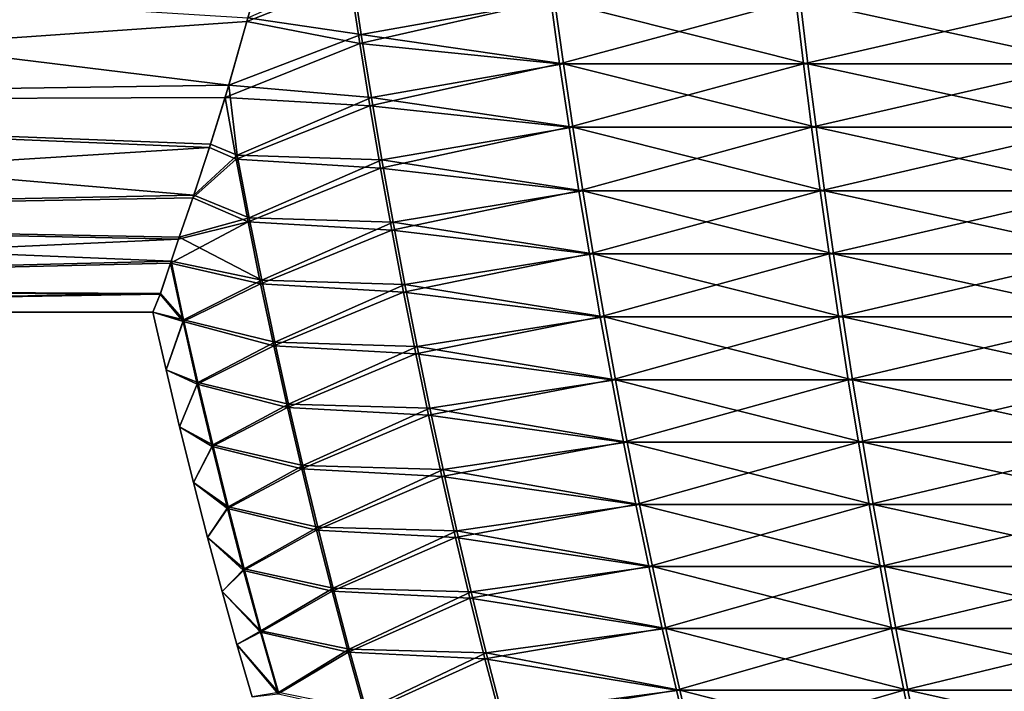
# Model space of a CAD drawing. Header units: millimetres. Extents: x -139 to 139, y -32 to 1264.
# Tile 161 of 256: x -19.9 to -11.25, y 640.67 to 646.57. Entities that reach past the tile are written whole.
import ezdxf

# ---------------------------------------------------------------- set-up
doc = ezdxf.new("R2010")
doc.units = ezdxf.units.MM
doc.header["$LTSCALE"] = 26.699852
for name, color, linetype in [('276', 7, 'CONTINUOUS'), ('277', 7, 'CONTINUOUS'), ('284', 7, 'CONTINUOUS')]:
    doc.layers.add(name, color=color, linetype=linetype)

msp = doc.modelspace()

# ---------------------------------------------------------------- linework, layer by layer
at = {"layer": '276', "color": 7, "linetype": 'CONTINUOUS'}
for points in [[(-16.986, 646.9928, -13.6996), (-16.9024, 646.4396, -13.6544), (-17.8999, 646.5866, -11.5863), (-16.986, 646.9928, -13.6996)], [(-16.9024, 646.4396, -13.6544), (-16.986, 646.9928, -13.6996), (-15.2052, 646.7453, -16.3468), (-16.9024, 646.4396, -13.6544)], [(-15.127, 646.1842, -16.2859), (-16.9024, 646.4396, -13.6544), (-15.2052, 646.7453, -16.3468), (-15.127, 646.1842, -16.2859)], [(-15.127, 646.1842, -16.2859), (-15.2052, 646.7453, -16.3468), (-12.9785, 646.1842, -18.6171), (-15.127, 646.1842, -16.2859)], [(-12.9785, 646.1842, -18.6171), (-15.2052, 646.7453, -16.3468), (-13.0455, 646.7453, -18.6901), (-12.9785, 646.1842, -18.6171)], [(-12.9785, 646.1842, -18.6171), (-13.0455, 646.7453, -18.6901), (-10.4752, 646.1842, -20.5625), (-12.9785, 646.1842, -18.6171)], [(-10.4752, 646.1842, -20.5625), (-13.0455, 646.7453, -18.6901), (-10.5293, 646.7453, -20.6455), (-10.4752, 646.1842, -20.5625)], [(-16.9024, 646.4396, -13.6544), (-18.0667, 645.9965, -10.8195), (-17.8999, 646.5866, -11.5863), (-16.9024, 646.4396, -13.6544)], [(-16.9024, 646.4396, -13.6544), (-16.8139, 645.8879, -13.6064), (-18.0667, 645.9965, -10.8195), (-16.9024, 646.4396, -13.6544)], [(-16.8139, 645.8879, -13.6064), (-16.9024, 646.4396, -13.6544), (-15.127, 646.1842, -16.2859), (-16.8139, 645.8879, -13.6064)], [(-15.0443, 645.6248, -16.2215), (-16.8139, 645.8879, -13.6064), (-15.127, 646.1842, -16.2859), (-15.0443, 645.6248, -16.2215)], [(-15.0443, 645.6248, -16.2215), (-15.127, 646.1842, -16.2859), (-12.9075, 645.6248, -18.5399), (-15.0443, 645.6248, -16.2215)], [(-12.9075, 645.6248, -18.5399), (-15.127, 646.1842, -16.2859), (-12.9785, 646.1842, -18.6171), (-12.9075, 645.6248, -18.5399)], [(-12.9075, 645.6248, -18.5399), (-12.9785, 646.1842, -18.6171), (-10.4179, 645.6248, -20.4747), (-12.9075, 645.6248, -18.5399)], [(-10.4179, 645.6248, -20.4747), (-12.9785, 646.1842, -18.6171), (-10.4752, 646.1842, -20.5625), (-10.4179, 645.6248, -20.4747)], [(-18.0667, 645.9965, -10.8195), (-17.9917, 645.3786, -10.6799), (-18.2255, 645.4753, -10.0027), (-18.0667, 645.9965, -10.8195)], [(-16.8139, 645.8879, -13.6064), (-17.9917, 645.3786, -10.6799), (-18.0667, 645.9965, -10.8195), (-16.8139, 645.8879, -13.6064)], [(-16.8139, 645.8879, -13.6064), (-16.7206, 645.3378, -13.5559), (-17.9917, 645.3786, -10.6799), (-16.8139, 645.8879, -13.6064)], [(-16.7206, 645.3378, -13.5559), (-16.8139, 645.8879, -13.6064), (-15.0443, 645.6248, -16.2215), (-16.7206, 645.3378, -13.5559)], [(-14.9572, 645.0671, -16.1536), (-16.7206, 645.3378, -13.5559), (-15.0443, 645.6248, -16.2215), (-14.9572, 645.0671, -16.1536)], [(-14.9572, 645.0671, -16.1536), (-15.0443, 645.6248, -16.2215), (-12.8328, 645.0671, -18.4586), (-14.9572, 645.0671, -16.1536)], [(-12.8328, 645.0671, -18.4586), (-15.0443, 645.6248, -16.2215), (-12.9075, 645.6248, -18.5399), (-12.8328, 645.0671, -18.4586)], [(-12.8328, 645.0671, -18.4586), (-12.9075, 645.6248, -18.5399), (-10.3576, 645.0671, -20.3821), (-12.8328, 645.0671, -18.4586)], [(-10.3576, 645.0671, -20.3821), (-12.9075, 645.6248, -18.5399), (-10.4179, 645.6248, -20.4747), (-10.3576, 645.0671, -20.3821)], [(-18.2255, 645.4753, -10.0027), (-17.9917, 645.3786, -10.6799), (-18.3746, 645.0279, -9.143), (-18.2255, 645.4753, -10.0027)], [(-17.9917, 645.3786, -10.6799), (-17.8864, 644.829, -10.6437), (-18.3746, 645.0279, -9.143), (-17.9917, 645.3786, -10.6799)], [(-16.7206, 645.3378, -13.5559), (-17.8864, 644.829, -10.6437), (-17.9917, 645.3786, -10.6799), (-16.7206, 645.3378, -13.5559)], [(-16.7206, 645.3378, -13.5559), (-16.6225, 644.7895, -13.5027), (-17.8864, 644.829, -10.6437), (-16.7206, 645.3378, -13.5559)], [(-16.6225, 644.7895, -13.5027), (-16.7206, 645.3378, -13.5559), (-14.9572, 645.0671, -16.1536), (-16.6225, 644.7895, -13.5027)], [(-17.8864, 644.829, -10.6437), (-18.5016, 644.6589, -8.2498), (-18.3746, 645.0279, -9.143), (-17.8864, 644.829, -10.6437)], [(-14.8657, 644.5113, -16.0823), (-16.6225, 644.7895, -13.5027), (-14.9572, 645.0671, -16.1536), (-14.8657, 644.5113, -16.0823)], [(-14.8657, 644.5113, -16.0823), (-14.9572, 645.0671, -16.1536), (-12.7542, 644.5113, -18.3732), (-14.8657, 644.5113, -16.0823)], [(-12.7542, 644.5113, -18.3732), (-14.9572, 645.0671, -16.1536), (-12.8328, 645.0671, -18.4586), (-12.7542, 644.5113, -18.3732)], [(-12.7542, 644.5113, -18.3732), (-12.8328, 645.0671, -18.4586), (-10.2942, 644.5113, -20.285), (-12.7542, 644.5113, -18.3732)], [(-10.2942, 644.5113, -20.285), (-12.8328, 645.0671, -18.4586), (-10.3576, 645.0671, -20.3821), (-10.2942, 644.5113, -20.285)], [(-17.7759, 644.2812, -10.6058), (-18.5016, 644.6589, -8.2498), (-17.8864, 644.829, -10.6437), (-17.7759, 644.2812, -10.6058)], [(-16.6225, 644.7895, -13.5027), (-17.7759, 644.2812, -10.6058), (-17.8864, 644.829, -10.6437), (-16.6225, 644.7895, -13.5027)], [(-16.6225, 644.7895, -13.5027), (-16.5197, 644.243, -13.4471), (-17.7759, 644.2812, -10.6058), (-16.6225, 644.7895, -13.5027)], [(-16.5197, 644.243, -13.4471), (-16.6225, 644.7895, -13.5027), (-14.8657, 644.5113, -16.0823), (-16.5197, 644.243, -13.4471)], [(-18.5719, 644.4471, -7.6042), (-18.5016, 644.6589, -8.2498), (-17.7759, 644.2812, -10.6058), (-18.5719, 644.4471, -7.6042)], [(-14.7699, 643.9575, -16.0076), (-16.5197, 644.243, -13.4471), (-14.8657, 644.5113, -16.0823), (-14.7699, 643.9575, -16.0076)], [(-14.7699, 643.9575, -16.0076), (-14.8657, 644.5113, -16.0823), (-12.6721, 643.9575, -18.2838), (-14.7699, 643.9575, -16.0076)], [(-12.6721, 643.9575, -18.2838), (-14.8657, 644.5113, -16.0823), (-12.7542, 644.5113, -18.3732), (-12.6721, 643.9575, -18.2838)], [(-12.6721, 643.9575, -18.2838), (-12.7542, 644.5113, -18.3732), (-10.2279, 643.9575, -20.1833), (-12.6721, 643.9575, -18.2838)], [(-10.2279, 643.9575, -20.1833), (-12.7542, 644.5113, -18.3732), (-10.2942, 644.5113, -20.285), (-10.2279, 643.9575, -20.1833)], [(-18.5719, 644.4471, -7.6042), (-18.4627, 643.9324, -7.5809), (-18.6671, 644.1648, -6.397), (-18.5719, 644.4471, -7.6042)], [(-18.4627, 643.9324, -7.5809), (-18.5719, 644.4471, -7.6042), (-17.7759, 644.2812, -10.6058), (-18.4627, 643.9324, -7.5809)], [(-17.6605, 643.7353, -10.5661), (-18.4627, 643.9324, -7.5809), (-17.7759, 644.2812, -10.6058), (-17.6605, 643.7353, -10.5661)], [(-16.5197, 644.243, -13.4471), (-17.6605, 643.7353, -10.5661), (-17.7759, 644.2812, -10.6058), (-16.5197, 644.243, -13.4471)], [(-16.5197, 644.243, -13.4471), (-16.4123, 643.6985, -13.3889), (-17.6605, 643.7353, -10.5661), (-16.5197, 644.243, -13.4471)], [(-16.4123, 643.6985, -13.3889), (-16.5197, 644.243, -13.4471), (-14.7699, 643.9575, -16.0076), (-16.4123, 643.6985, -13.3889)], [(-18.4627, 643.9324, -7.5809), (-18.7332, 644, -4.5), (-18.6671, 644.1648, -6.397), (-18.4627, 643.9324, -7.5809)], [(-18.617, 643.4915, -4.5), (-18.7332, 644, -4.5), (-18.4627, 643.9324, -7.5809), (-18.617, 643.4915, -4.5)], [(-18.3376, 643.3815, -7.56), (-18.617, 643.4915, -4.5), (-18.4627, 643.9324, -7.5809), (-18.3376, 643.3815, -7.56)], [(-18.3376, 643.3815, -7.56), (-18.4627, 643.9324, -7.5809), (-17.6605, 643.7353, -10.5661), (-18.3376, 643.3815, -7.56)], [(-14.6699, 643.4057, -15.9297), (-16.4123, 643.6985, -13.3889), (-14.7699, 643.9575, -16.0076), (-14.6699, 643.4057, -15.9297)], [(-14.6699, 643.4057, -15.9297), (-14.7699, 643.9575, -16.0076), (-12.5863, 643.4057, -18.1905), (-14.6699, 643.4057, -15.9297)], [(-12.5863, 643.4057, -18.1905), (-14.7699, 643.9575, -16.0076), (-12.6721, 643.9575, -18.2838), (-12.5863, 643.4057, -18.1905)], [(-12.5863, 643.4057, -18.1905), (-12.6721, 643.9575, -18.2838), (-10.1586, 643.4057, -20.0771), (-12.5863, 643.4057, -18.1905)], [(-10.1586, 643.4057, -20.0771), (-12.6721, 643.9575, -18.2838), (-10.2279, 643.9575, -20.1833), (-10.1586, 643.4057, -20.0771)], [(-17.5402, 643.1915, -10.5248), (-18.3376, 643.3815, -7.56), (-17.6605, 643.7353, -10.5661), (-17.5402, 643.1915, -10.5248)], [(-16.4123, 643.6985, -13.3889), (-17.5402, 643.1915, -10.5248), (-17.6605, 643.7353, -10.5661), (-16.4123, 643.6985, -13.3889)], [(-16.4123, 643.6985, -13.3889), (-16.3004, 643.156, -13.3283), (-17.5402, 643.1915, -10.5248), (-16.4123, 643.6985, -13.3889)], [(-16.3004, 643.156, -13.3283), (-16.4123, 643.6985, -13.3889), (-14.6699, 643.4057, -15.9297), (-16.3004, 643.156, -13.3283)], [(-18.498, 642.9917, -4.5), (-18.617, 643.4915, -4.5), (-18.3376, 643.3815, -7.56), (-18.498, 642.9917, -4.5)], [(-18.2074, 642.8328, -7.5383), (-18.498, 642.9917, -4.5), (-18.3376, 643.3815, -7.56), (-18.2074, 642.8328, -7.5383)], [(-18.2074, 642.8328, -7.5383), (-18.3376, 643.3815, -7.56), (-17.5402, 643.1915, -10.5248), (-18.2074, 642.8328, -7.5383)], [(-14.5658, 642.8561, -15.8486), (-16.3004, 643.156, -13.3283), (-14.6699, 643.4057, -15.9297), (-14.5658, 642.8561, -15.8486)], [(-14.5658, 642.8561, -15.8486), (-14.6699, 643.4057, -15.9297), (-12.4969, 642.8561, -18.0933), (-14.5658, 642.8561, -15.8486)], [(-12.4969, 642.8561, -18.0933), (-14.6699, 643.4057, -15.9297), (-12.5863, 643.4057, -18.1905), (-12.4969, 642.8561, -18.0933)], [(-12.4969, 642.8561, -18.0933), (-12.5863, 643.4057, -18.1905), (-10.0866, 642.8561, -19.9665), (-12.4969, 642.8561, -18.0933)], [(-10.0866, 642.8561, -19.9665), (-12.5863, 643.4057, -18.1905), (-10.1586, 643.4057, -20.0771), (-10.0866, 642.8561, -19.9665)], [(-17.4152, 642.6499, -10.4819), (-18.2074, 642.8328, -7.5383), (-17.5402, 643.1915, -10.5248), (-17.4152, 642.6499, -10.4819)], [(-16.3004, 643.156, -13.3283), (-17.4152, 642.6499, -10.4819), (-17.5402, 643.1915, -10.5248), (-16.3004, 643.156, -13.3283)], [(-16.3004, 643.156, -13.3283), (-16.1841, 642.6157, -13.2653), (-17.4152, 642.6499, -10.4819), (-16.3004, 643.156, -13.3283)], [(-16.1841, 642.6157, -13.2653), (-16.3004, 643.156, -13.3283), (-14.5658, 642.8561, -15.8486), (-16.1841, 642.6157, -13.2653)], [(-18.3764, 642.5006, -4.5), (-18.498, 642.9917, -4.5), (-18.2074, 642.8328, -7.5383), (-18.3764, 642.5006, -4.5)], [(-14.4575, 642.3086, -15.7642), (-16.1841, 642.6157, -13.2653), (-14.5658, 642.8561, -15.8486), (-14.4575, 642.3086, -15.7642)], [(-14.4575, 642.3086, -15.7642), (-14.5658, 642.8561, -15.8486), (-12.404, 642.3086, -17.9923), (-14.4575, 642.3086, -15.7642)], [(-12.404, 642.3086, -17.9923), (-14.5658, 642.8561, -15.8486), (-12.4969, 642.8561, -18.0933), (-12.404, 642.3086, -17.9923)], [(-12.404, 642.3086, -17.9923), (-12.4969, 642.8561, -18.0933), (-10.0116, 642.3086, -19.8515), (-12.404, 642.3086, -17.9923)], [(-10.0116, 642.3086, -19.8515), (-12.4969, 642.8561, -18.0933), (-10.0866, 642.8561, -19.9665), (-10.0116, 642.3086, -19.8515)], [(-18.072, 642.2862, -7.5157), (-18.3764, 642.5006, -4.5), (-18.2074, 642.8328, -7.5383), (-18.072, 642.2862, -7.5157)], [(-18.072, 642.2862, -7.5157), (-18.2074, 642.8328, -7.5383), (-17.4152, 642.6499, -10.4819), (-18.072, 642.2862, -7.5157)], [(-17.2851, 642.1102, -10.4372), (-18.072, 642.2862, -7.5157), (-17.4152, 642.6499, -10.4819), (-17.2851, 642.1102, -10.4372)], [(-16.1841, 642.6157, -13.2653), (-17.2851, 642.1102, -10.4372), (-17.4152, 642.6499, -10.4819), (-16.1841, 642.6157, -13.2653)], [(-16.1841, 642.6157, -13.2653), (-16.0631, 642.0773, -13.1998), (-17.2851, 642.1102, -10.4372), (-16.1841, 642.6157, -13.2653)], [(-16.0631, 642.0773, -13.1998), (-16.1841, 642.6157, -13.2653), (-14.4575, 642.3086, -15.7642), (-16.0631, 642.0773, -13.1998)], [(-18.2522, 642.0178, -4.5), (-18.3764, 642.5006, -4.5), (-18.072, 642.2862, -7.5157), (-18.2522, 642.0178, -4.5)], [(-17.9308, 641.7414, -7.4921), (-18.2522, 642.0178, -4.5), (-18.072, 642.2862, -7.5157), (-17.9308, 641.7414, -7.4921)], [(-17.9308, 641.7414, -7.4921), (-18.072, 642.2862, -7.5157), (-17.2851, 642.1102, -10.4372), (-17.9308, 641.7414, -7.4921)], [(-14.3446, 641.7629, -15.6763), (-16.0631, 642.0773, -13.1998), (-14.4575, 642.3086, -15.7642), (-14.3446, 641.7629, -15.6763)], [(-14.3446, 641.7629, -15.6763), (-14.4575, 642.3086, -15.7642), (-12.3072, 641.7629, -17.8869), (-14.3446, 641.7629, -15.6763)], [(-12.3072, 641.7629, -17.8869), (-14.4575, 642.3086, -15.7642), (-12.404, 642.3086, -17.9923), (-12.3072, 641.7629, -17.8869)], [(-12.3072, 641.7629, -17.8869), (-12.404, 642.3086, -17.9923), (-9.9334, 641.7629, -19.7317), (-12.3072, 641.7629, -17.8869)], [(-9.9334, 641.7629, -19.7317), (-12.404, 642.3086, -17.9923), (-10.0116, 642.3086, -19.8515), (-9.9334, 641.7629, -19.7317)], [(-17.1495, 641.5722, -10.3906), (-17.9308, 641.7414, -7.4921), (-17.2851, 642.1102, -10.4372), (-17.1495, 641.5722, -10.3906)], [(-16.0631, 642.0773, -13.1998), (-17.1495, 641.5722, -10.3906), (-17.2851, 642.1102, -10.4372), (-16.0631, 642.0773, -13.1998)], [(-16.0631, 642.0773, -13.1998), (-15.937, 641.5405, -13.1315), (-17.1495, 641.5722, -10.3906), (-16.0631, 642.0773, -13.1998)], [(-15.937, 641.5405, -13.1315), (-16.0631, 642.0773, -13.1998), (-14.3446, 641.7629, -15.6763), (-15.937, 641.5405, -13.1315)], [(-18.125, 641.5431, -4.5), (-18.2522, 642.0178, -4.5), (-17.9308, 641.7414, -7.4921), (-18.125, 641.5431, -4.5)], [(-17.7834, 641.1979, -7.4675), (-18.125, 641.5431, -4.5), (-17.9308, 641.7414, -7.4921), (-17.7834, 641.1979, -7.4675)], [(-17.7834, 641.1979, -7.4675), (-17.9308, 641.7414, -7.4921), (-17.1495, 641.5722, -10.3906), (-17.7834, 641.1979, -7.4675)], [(-14.2267, 641.2187, -15.5845), (-15.937, 641.5405, -13.1315), (-14.3446, 641.7629, -15.6763), (-14.2267, 641.2187, -15.5845)], [(-14.2267, 641.2187, -15.5845), (-14.3446, 641.7629, -15.6763), (-12.2061, 641.2187, -17.7769), (-14.2267, 641.2187, -15.5845)], [(-12.2061, 641.2187, -17.7769), (-14.3446, 641.7629, -15.6763), (-12.3072, 641.7629, -17.8869), (-12.2061, 641.2187, -17.7769)], [(-12.2061, 641.2187, -17.7769), (-12.3072, 641.7629, -17.8869), (-9.8518, 641.2187, -19.6065), (-12.2061, 641.2187, -17.7769)], [(-9.8518, 641.2187, -19.6065), (-12.3072, 641.7629, -17.8869), (-9.9334, 641.7629, -19.7317), (-9.8518, 641.2187, -19.6065)], [(-17.9948, 641.0762, -4.5), (-18.125, 641.5431, -4.5), (-17.7834, 641.1979, -7.4675), (-17.9948, 641.0762, -4.5)], [(-17.0078, 641.0353, -10.3419), (-17.7834, 641.1979, -7.4675), (-17.1495, 641.5722, -10.3906), (-17.0078, 641.0353, -10.3419)], [(-15.937, 641.5405, -13.1315), (-17.0078, 641.0353, -10.3419), (-17.1495, 641.5722, -10.3906), (-15.937, 641.5405, -13.1315)], [(-15.937, 641.5405, -13.1315), (-15.8053, 641.0049, -13.0601), (-17.0078, 641.0353, -10.3419), (-15.937, 641.5405, -13.1315)], [(-15.8053, 641.0049, -13.0601), (-15.937, 641.5405, -13.1315), (-14.2267, 641.2187, -15.5845), (-15.8053, 641.0049, -13.0601)], [(-17.6292, 640.6555, -7.4418), (-17.9948, 641.0762, -4.5), (-17.7834, 641.1979, -7.4675), (-17.6292, 640.6555, -7.4418)], [(-17.6292, 640.6555, -7.4418), (-17.7834, 641.1979, -7.4675), (-17.0078, 641.0353, -10.3419), (-17.6292, 640.6555, -7.4418)], [(-14.1035, 640.6754, -15.4884), (-15.8053, 641.0049, -13.0601), (-14.2267, 641.2187, -15.5845), (-14.1035, 640.6754, -15.4884)], [(-14.1035, 640.6754, -15.4884), (-14.2267, 641.2187, -15.5845), (-12.1003, 640.6754, -17.6619), (-14.1035, 640.6754, -15.4884)], [(-12.1003, 640.6754, -17.6619), (-14.2267, 641.2187, -15.5845), (-12.2061, 641.2187, -17.7769), (-12.1003, 640.6754, -17.6619)], [(-12.1003, 640.6754, -17.6619), (-12.2061, 641.2187, -17.7769), (-9.7664, 640.6754, -19.4756), (-12.1003, 640.6754, -17.6619)], [(-9.7664, 640.6754, -19.4756), (-12.2061, 641.2187, -17.7769), (-9.8518, 641.2187, -19.6065), (-9.7664, 640.6754, -19.4756)], [(-17.8615, 640.6168, -4.5), (-17.9948, 641.0762, -4.5), (-17.6292, 640.6555, -7.4418), (-17.8615, 640.6168, -4.5)], [(-16.8597, 640.4994, -10.2911), (-17.6292, 640.6555, -7.4418), (-17.0078, 641.0353, -10.3419), (-16.8597, 640.4994, -10.2911)], [(-15.8053, 641.0049, -13.0601), (-16.8597, 640.4994, -10.2911), (-17.0078, 641.0353, -10.3419), (-15.8053, 641.0049, -13.0601)], [(-15.8053, 641.0049, -13.0601), (-15.6675, 640.4702, -12.9855), (-16.8597, 640.4994, -10.2911), (-15.8053, 641.0049, -13.0601)], [(-15.6675, 640.4702, -12.9855), (-15.8053, 641.0049, -13.0601), (-14.1035, 640.6754, -15.4884), (-15.6675, 640.4702, -12.9855)], [(-13.9744, 640.1328, -15.3878), (-15.6675, 640.4702, -12.9855), (-14.1035, 640.6754, -15.4884), (-13.9744, 640.1328, -15.3878)], [(-13.9744, 640.1328, -15.3878), (-14.1035, 640.6754, -15.4884), (-11.9895, 640.1328, -17.5414), (-13.9744, 640.1328, -15.3878)], [(-11.9895, 640.1328, -17.5414), (-14.1035, 640.6754, -15.4884), (-12.1003, 640.6754, -17.6619), (-11.9895, 640.1328, -17.5414)], [(-11.9895, 640.1328, -17.5414), (-12.1003, 640.6754, -17.6619), (-9.677, 640.1328, -19.3386), (-11.9895, 640.1328, -17.5414)], [(-9.677, 640.1328, -19.3386), (-12.1003, 640.6754, -17.6619), (-9.7664, 640.6754, -19.4756), (-9.677, 640.1328, -19.3386)]]:
    msp.add_3dface(points, dxfattribs=at)
at = {"layer": '277', "color": 7, "linetype": 'CONTINUOUS'}
for points in [[(-17.7863, 646.9898, 3.039), (-17.9086, 646.5557, 2.5494), (-17.0002, 646.914, 4.6456), (-17.7863, 646.9898, 3.039)], [(-17.0002, 646.914, 4.6456), (-17.9086, 646.5557, 2.5494), (-16.9161, 646.363, 4.6004), (-17.0002, 646.914, 4.6456)], [(-17.0002, 646.914, 4.6456), (-16.9161, 646.363, 4.6004), (-15.2384, 646.7453, 7.304), (-17.0002, 646.914, 4.6456)], [(-15.2384, 646.7453, 7.304), (-16.9161, 646.363, 4.6004), (-15.1601, 646.1842, 7.2433), (-15.2384, 646.7453, 7.304)], [(-15.2384, 646.7453, 7.304), (-15.1601, 646.1842, 7.2433), (-13.0854, 646.7453, 9.6533), (-15.2384, 646.7453, 7.304)], [(-13.0854, 646.7453, 9.6533), (-15.1601, 646.1842, 7.2433), (-13.0181, 646.1842, 9.5806), (-13.0854, 646.7453, 9.6533)], [(-13.0854, 646.7453, 9.6533), (-13.0181, 646.1842, 9.5806), (-10.5747, 646.7453, 11.6158), (-13.0854, 646.7453, 9.6533)], [(-10.5747, 646.7453, 11.6158), (-13.0181, 646.1842, 9.5806), (-10.5203, 646.1842, 11.533), (-10.5747, 646.7453, 11.6158)], [(-17.9086, 646.5557, 2.5494), (-18.0988, 645.8874, 1.6612), (-16.9161, 646.363, 4.6004), (-17.9086, 646.5557, 2.5494)], [(-16.9161, 646.363, 4.6004), (-18.0988, 645.8874, 1.6612), (-16.8271, 645.8137, 4.5525), (-16.9161, 646.363, 4.6004)], [(-16.9161, 646.363, 4.6004), (-16.8271, 645.8137, 4.5525), (-15.1601, 646.1842, 7.2433), (-16.9161, 646.363, 4.6004)], [(-15.1601, 646.1842, 7.2433), (-16.8271, 645.8137, 4.5525), (-15.0772, 645.6248, 7.1791), (-15.1601, 646.1842, 7.2433)], [(-15.1601, 646.1842, 7.2433), (-15.0772, 645.6248, 7.1791), (-13.0181, 646.1842, 9.5806), (-15.1601, 646.1842, 7.2433)], [(-13.0181, 646.1842, 9.5806), (-15.0772, 645.6248, 7.1791), (-12.9469, 645.6248, 9.5036), (-13.0181, 646.1842, 9.5806)], [(-13.0181, 646.1842, 9.5806), (-12.9469, 645.6248, 9.5036), (-10.5203, 646.1842, 11.533), (-13.0181, 646.1842, 9.5806)], [(-10.5203, 646.1842, 11.533), (-12.9469, 645.6248, 9.5036), (-10.4628, 645.6248, 11.4453), (-10.5203, 646.1842, 11.533)], [(-18.0988, 645.8874, 1.6612), (-18.2347, 645.4458, 0.9513), (-18.0025, 645.3435, 1.6271), (-18.0988, 645.8874, 1.6612)], [(-18.0988, 645.8874, 1.6612), (-18.0025, 645.3435, 1.6271), (-16.8271, 645.8137, 4.5525), (-18.0988, 645.8874, 1.6612)], [(-16.8271, 645.8137, 4.5525), (-18.0025, 645.3435, 1.6271), (-16.7334, 645.2659, 4.5021), (-16.8271, 645.8137, 4.5525)], [(-16.8271, 645.8137, 4.5525), (-16.7334, 645.2659, 4.5021), (-15.0772, 645.6248, 7.1791), (-16.8271, 645.8137, 4.5525)], [(-15.0772, 645.6248, 7.1791), (-16.7334, 645.2659, 4.5021), (-14.9899, 645.0671, 7.1115), (-15.0772, 645.6248, 7.1791)], [(-15.0772, 645.6248, 7.1791), (-14.9899, 645.0671, 7.1115), (-12.9469, 645.6248, 9.5036), (-15.0772, 645.6248, 7.1791)], [(-12.9469, 645.6248, 9.5036), (-14.9899, 645.0671, 7.1115), (-12.8719, 645.0671, 9.4225), (-12.9469, 645.6248, 9.5036)], [(-12.9469, 645.6248, 9.5036), (-12.8719, 645.0671, 9.4225), (-10.4628, 645.6248, 11.4453), (-12.9469, 645.6248, 9.5036)], [(-10.4628, 645.6248, 11.4453), (-12.8719, 645.0671, 9.4225), (-10.4022, 645.0671, 11.353), (-10.4628, 645.6248, 11.4453)], [(-18.2347, 645.4458, 0.9513), (-18.3823, 645.0035, 0.0902), (-18.0025, 645.3435, 1.6271), (-18.2347, 645.4458, 0.9513)], [(-18.0025, 645.3435, 1.6271), (-18.3823, 645.0035, 0.0902), (-17.8969, 644.795, 1.5911), (-18.0025, 645.3435, 1.6271)], [(-18.0025, 645.3435, 1.6271), (-17.8969, 644.795, 1.5911), (-16.7334, 645.2659, 4.5021), (-18.0025, 645.3435, 1.6271)], [(-16.7334, 645.2659, 4.5021), (-17.8969, 644.795, 1.5911), (-16.6349, 644.72, 4.4491), (-16.7334, 645.2659, 4.5021)], [(-16.7334, 645.2659, 4.5021), (-16.6349, 644.72, 4.4491), (-14.9899, 645.0671, 7.1115), (-16.7334, 645.2659, 4.5021)], [(-18.3823, 645.0035, 0.0902), (-18.5075, 644.6408, -0.8005), (-17.8969, 644.795, 1.5911), (-18.3823, 645.0035, 0.0902)], [(-14.9899, 645.0671, 7.1115), (-16.6349, 644.72, 4.4491), (-14.8982, 644.5113, 7.0404), (-14.9899, 645.0671, 7.1115)], [(-14.9899, 645.0671, 7.1115), (-14.8982, 644.5113, 7.0404), (-12.8719, 645.0671, 9.4225), (-14.9899, 645.0671, 7.1115)], [(-12.8719, 645.0671, 9.4225), (-14.8982, 644.5113, 7.0404), (-12.7932, 644.5113, 9.3373), (-12.8719, 645.0671, 9.4225)], [(-12.8719, 645.0671, 9.4225), (-12.7932, 644.5113, 9.3373), (-10.4022, 645.0671, 11.353), (-12.8719, 645.0671, 9.4225)], [(-10.4022, 645.0671, 11.353), (-12.7932, 644.5113, 9.3373), (-10.3386, 644.5113, 11.256), (-10.4022, 645.0671, 11.353)], [(-18.5075, 644.6408, -0.8005), (-18.5777, 644.4311, -1.4506), (-17.8969, 644.795, 1.5911), (-18.5075, 644.6408, -0.8005)], [(-17.8969, 644.795, 1.5911), (-18.5777, 644.4311, -1.4506), (-17.7862, 644.2483, 1.5535), (-17.8969, 644.795, 1.5911)], [(-17.8969, 644.795, 1.5911), (-17.7862, 644.2483, 1.5535), (-16.6349, 644.72, 4.4491), (-17.8969, 644.795, 1.5911)], [(-16.6349, 644.72, 4.4491), (-17.7862, 644.2483, 1.5535), (-16.5318, 644.1758, 4.3936), (-16.6349, 644.72, 4.4491)], [(-16.6349, 644.72, 4.4491), (-16.5318, 644.1758, 4.3936), (-14.8982, 644.5113, 7.0404), (-16.6349, 644.72, 4.4491)], [(-14.8982, 644.5113, 7.0404), (-16.5318, 644.1758, 4.3936), (-14.8022, 643.9575, 6.9661), (-14.8982, 644.5113, 7.0404)], [(-14.8982, 644.5113, 7.0404), (-14.8022, 643.9575, 6.9661), (-12.7932, 644.5113, 9.3373), (-14.8982, 644.5113, 7.0404)], [(-12.7932, 644.5113, 9.3373), (-14.8022, 643.9575, 6.9661), (-12.7107, 643.9575, 9.2481), (-12.7932, 644.5113, 9.3373)], [(-12.7932, 644.5113, 9.3373), (-12.7107, 643.9575, 9.2481), (-10.3386, 644.5113, 11.256), (-12.7932, 644.5113, 9.3373)], [(-10.3386, 644.5113, 11.256), (-12.7107, 643.9575, 9.2481), (-10.2719, 643.9575, 11.1544), (-10.3386, 644.5113, 11.256)], [(-18.5777, 644.4311, -1.4506), (-18.6702, 644.159, -2.6363), (-18.4677, 643.9164, -1.4716), (-18.5777, 644.4311, -1.4506)], [(-18.5777, 644.4311, -1.4506), (-18.4677, 643.9164, -1.4716), (-17.7862, 644.2483, 1.5535), (-18.5777, 644.4311, -1.4506)], [(-17.7862, 644.2483, 1.5535), (-18.4677, 643.9164, -1.4716), (-17.6706, 643.7036, 1.5141), (-17.7862, 644.2483, 1.5535)], [(-17.7862, 644.2483, 1.5535), (-17.6706, 643.7036, 1.5141), (-16.5318, 644.1758, 4.3936), (-17.7862, 644.2483, 1.5535)], [(-18.6702, 644.159, -2.6363), (-18.7332, 644, -4.5), (-18.4677, 643.9164, -1.4716), (-18.6702, 644.159, -2.6363)], [(-16.5318, 644.1758, 4.3936), (-17.6706, 643.7036, 1.5141), (-16.4241, 643.6337, 4.3357), (-16.5318, 644.1758, 4.3936)], [(-16.5318, 644.1758, 4.3936), (-16.4241, 643.6337, 4.3357), (-14.8022, 643.9575, 6.9661), (-16.5318, 644.1758, 4.3936)], [(-18.7332, 644, -4.5), (-18.617, 643.4915, -4.5), (-18.4677, 643.9164, -1.4716), (-18.7332, 644, -4.5)], [(-18.4677, 643.9164, -1.4716), (-18.617, 643.4915, -4.5), (-18.3426, 643.3661, -1.4921), (-18.4677, 643.9164, -1.4716)], [(-18.4677, 643.9164, -1.4716), (-18.3426, 643.3661, -1.4921), (-17.6706, 643.7036, 1.5141), (-18.4677, 643.9164, -1.4716)], [(-14.8022, 643.9575, 6.9661), (-16.4241, 643.6337, 4.3357), (-14.7019, 643.4057, 6.8884), (-14.8022, 643.9575, 6.9661)], [(-14.8022, 643.9575, 6.9661), (-14.7019, 643.4057, 6.8884), (-12.7107, 643.9575, 9.2481), (-14.8022, 643.9575, 6.9661)], [(-12.7107, 643.9575, 9.2481), (-14.7019, 643.4057, 6.8884), (-12.6247, 643.4057, 9.1551), (-12.7107, 643.9575, 9.2481)], [(-12.7107, 643.9575, 9.2481), (-12.6247, 643.4057, 9.1551), (-10.2719, 643.9575, 11.1544), (-12.7107, 643.9575, 9.2481)], [(-10.2719, 643.9575, 11.1544), (-12.6247, 643.4057, 9.1551), (-10.2024, 643.4057, 11.0485), (-10.2719, 643.9575, 11.1544)], [(-17.6706, 643.7036, 1.5141), (-18.3426, 643.3661, -1.4921), (-17.5502, 643.161, 1.4731), (-17.6706, 643.7036, 1.5141)], [(-17.6706, 643.7036, 1.5141), (-17.5502, 643.161, 1.4731), (-16.4241, 643.6337, 4.3357), (-17.6706, 643.7036, 1.5141)], [(-16.4241, 643.6337, 4.3357), (-17.5502, 643.161, 1.4731), (-16.312, 643.0935, 4.2754), (-16.4241, 643.6337, 4.3357)], [(-16.4241, 643.6337, 4.3357), (-16.312, 643.0935, 4.2754), (-14.7019, 643.4057, 6.8884), (-16.4241, 643.6337, 4.3357)], [(-18.617, 643.4915, -4.5), (-18.498, 642.9917, -4.5), (-18.3426, 643.3661, -1.4921), (-18.617, 643.4915, -4.5)], [(-18.3426, 643.3661, -1.4921), (-18.498, 642.9917, -4.5), (-18.2123, 642.8179, -1.5135), (-18.3426, 643.3661, -1.4921)], [(-18.3426, 643.3661, -1.4921), (-18.2123, 642.8179, -1.5135), (-17.5502, 643.161, 1.4731), (-18.3426, 643.3661, -1.4921)], [(-14.7019, 643.4057, 6.8884), (-16.312, 643.0935, 4.2754), (-14.5976, 642.8561, 6.8076), (-14.7019, 643.4057, 6.8884)], [(-14.7019, 643.4057, 6.8884), (-14.5976, 642.8561, 6.8076), (-12.6247, 643.4057, 9.1551), (-14.7019, 643.4057, 6.8884)], [(-12.6247, 643.4057, 9.1551), (-14.5976, 642.8561, 6.8076), (-12.5351, 642.8561, 9.0582), (-12.6247, 643.4057, 9.1551)], [(-12.6247, 643.4057, 9.1551), (-12.5351, 642.8561, 9.0582), (-10.2024, 643.4057, 11.0485), (-12.6247, 643.4057, 9.1551)], [(-10.2024, 643.4057, 11.0485), (-12.5351, 642.8561, 9.0582), (-10.13, 642.8561, 10.9381), (-10.2024, 643.4057, 11.0485)], [(-17.5502, 643.161, 1.4731), (-18.2123, 642.8179, -1.5135), (-17.425, 642.6205, 1.4305), (-17.5502, 643.161, 1.4731)], [(-17.5502, 643.161, 1.4731), (-17.425, 642.6205, 1.4305), (-16.312, 643.0935, 4.2754), (-17.5502, 643.161, 1.4731)], [(-16.312, 643.0935, 4.2754), (-17.425, 642.6205, 1.4305), (-16.1954, 642.5555, 4.2127), (-16.312, 643.0935, 4.2754)], [(-16.312, 643.0935, 4.2754), (-16.1954, 642.5555, 4.2127), (-14.5976, 642.8561, 6.8076), (-16.312, 643.0935, 4.2754)], [(-18.498, 642.9917, -4.5), (-18.3764, 642.5006, -4.5), (-18.2123, 642.8179, -1.5135), (-18.498, 642.9917, -4.5)], [(-14.5976, 642.8561, 6.8076), (-16.1954, 642.5555, 4.2127), (-14.4891, 642.3086, 6.7235), (-14.5976, 642.8561, 6.8076)], [(-14.5976, 642.8561, 6.8076), (-14.4891, 642.3086, 6.7235), (-12.5351, 642.8561, 9.0582), (-14.5976, 642.8561, 6.8076)], [(-12.5351, 642.8561, 9.0582), (-14.4891, 642.3086, 6.7235), (-12.4419, 642.3086, 8.9573), (-12.5351, 642.8561, 9.0582)], [(-12.5351, 642.8561, 9.0582), (-12.4419, 642.3086, 8.9573), (-10.13, 642.8561, 10.9381), (-12.5351, 642.8561, 9.0582)], [(-10.13, 642.8561, 10.9381), (-12.4419, 642.3086, 8.9573), (-10.0547, 642.3086, 10.8233), (-10.13, 642.8561, 10.9381)], [(-18.2123, 642.8179, -1.5135), (-18.3764, 642.5006, -4.5), (-18.0768, 642.2719, -1.5357), (-18.2123, 642.8179, -1.5135)], [(-18.2123, 642.8179, -1.5135), (-18.0768, 642.2719, -1.5357), (-17.425, 642.6205, 1.4305), (-18.2123, 642.8179, -1.5135)], [(-17.425, 642.6205, 1.4305), (-18.0768, 642.2719, -1.5357), (-17.2947, 642.0819, 1.3862), (-17.425, 642.6205, 1.4305)], [(-17.425, 642.6205, 1.4305), (-17.2947, 642.0819, 1.3862), (-16.1954, 642.5555, 4.2127), (-17.425, 642.6205, 1.4305)], [(-18.3764, 642.5006, -4.5), (-18.2522, 642.0178, -4.5), (-18.0768, 642.2719, -1.5357), (-18.3764, 642.5006, -4.5)], [(-16.1954, 642.5555, 4.2127), (-17.2947, 642.0819, 1.3862), (-16.0742, 642.0194, 4.1474), (-16.1954, 642.5555, 4.2127)], [(-16.1954, 642.5555, 4.2127), (-16.0742, 642.0194, 4.1474), (-14.4891, 642.3086, 6.7235), (-16.1954, 642.5555, 4.2127)], [(-18.0768, 642.2719, -1.5357), (-18.2522, 642.0178, -4.5), (-17.9355, 641.7276, -1.5589), (-18.0768, 642.2719, -1.5357)], [(-18.0768, 642.2719, -1.5357), (-17.9355, 641.7276, -1.5589), (-17.2947, 642.0819, 1.3862), (-18.0768, 642.2719, -1.5357)], [(-14.4891, 642.3086, 6.7235), (-16.0742, 642.0194, 4.1474), (-14.376, 641.7629, 6.6359), (-14.4891, 642.3086, 6.7235)], [(-14.4891, 642.3086, 6.7235), (-14.376, 641.7629, 6.6359), (-12.4419, 642.3086, 8.9573), (-14.4891, 642.3086, 6.7235)], [(-12.4419, 642.3086, 8.9573), (-14.376, 641.7629, 6.6359), (-12.3448, 641.7629, 8.8523), (-12.4419, 642.3086, 8.9573)], [(-12.4419, 642.3086, 8.9573), (-12.3448, 641.7629, 8.8523), (-10.0547, 642.3086, 10.8233), (-12.4419, 642.3086, 8.9573)], [(-10.0547, 642.3086, 10.8233), (-12.3448, 641.7629, 8.8523), (-9.9762, 641.7629, 10.7037), (-10.0547, 642.3086, 10.8233)], [(-17.2947, 642.0819, 1.3862), (-17.9355, 641.7276, -1.5589), (-17.1589, 641.5449, 1.34), (-17.2947, 642.0819, 1.3862)], [(-17.2947, 642.0819, 1.3862), (-17.1589, 641.5449, 1.34), (-16.0742, 642.0194, 4.1474), (-17.2947, 642.0819, 1.3862)], [(-18.2522, 642.0178, -4.5), (-18.125, 641.5431, -4.5), (-17.9355, 641.7276, -1.5589), (-18.2522, 642.0178, -4.5)], [(-16.0742, 642.0194, 4.1474), (-17.1589, 641.5449, 1.34), (-15.9478, 641.4848, 4.0794), (-16.0742, 642.0194, 4.1474)], [(-16.0742, 642.0194, 4.1474), (-15.9478, 641.4848, 4.0794), (-14.376, 641.7629, 6.6359), (-16.0742, 642.0194, 4.1474)], [(-17.9355, 641.7276, -1.5589), (-18.125, 641.5431, -4.5), (-17.788, 641.1847, -1.5831), (-17.9355, 641.7276, -1.5589)], [(-17.9355, 641.7276, -1.5589), (-17.788, 641.1847, -1.5831), (-17.1589, 641.5449, 1.34), (-17.9355, 641.7276, -1.5589)], [(-14.376, 641.7629, 6.6359), (-15.9478, 641.4848, 4.0794), (-14.2578, 641.2187, 6.5444), (-14.376, 641.7629, 6.6359)], [(-14.376, 641.7629, 6.6359), (-14.2578, 641.2187, 6.5444), (-12.3448, 641.7629, 8.8523), (-14.376, 641.7629, 6.6359)], [(-12.3448, 641.7629, 8.8523), (-14.2578, 641.2187, 6.5444), (-12.2433, 641.2187, 8.7426), (-12.3448, 641.7629, 8.8523)], [(-12.3448, 641.7629, 8.8523), (-12.2433, 641.2187, 8.7426), (-9.9762, 641.7629, 10.7037), (-12.3448, 641.7629, 8.8523)], [(-9.9762, 641.7629, 10.7037), (-12.2433, 641.2187, 8.7426), (-9.8942, 641.2187, 10.5788), (-9.9762, 641.7629, 10.7037)], [(-18.125, 641.5431, -4.5), (-17.9948, 641.0762, -4.5), (-17.788, 641.1847, -1.5831), (-18.125, 641.5431, -4.5)], [(-17.1589, 641.5449, 1.34), (-17.788, 641.1847, -1.5831), (-17.0171, 641.0092, 1.2917), (-17.1589, 641.5449, 1.34)], [(-17.1589, 641.5449, 1.34), (-17.0171, 641.0092, 1.2917), (-15.9478, 641.4848, 4.0794), (-17.1589, 641.5449, 1.34)], [(-15.9478, 641.4848, 4.0794), (-17.0171, 641.0092, 1.2917), (-15.8157, 640.9514, 4.0084), (-15.9478, 641.4848, 4.0794)], [(-15.9478, 641.4848, 4.0794), (-15.8157, 640.9514, 4.0084), (-14.2578, 641.2187, 6.5444), (-15.9478, 641.4848, 4.0794)], [(-14.2578, 641.2187, 6.5444), (-15.8157, 640.9514, 4.0084), (-14.1343, 640.6754, 6.4487), (-14.2578, 641.2187, 6.5444)], [(-14.2578, 641.2187, 6.5444), (-14.1343, 640.6754, 6.4487), (-12.2433, 641.2187, 8.7426), (-14.2578, 641.2187, 6.5444)], [(-12.2433, 641.2187, 8.7426), (-14.1343, 640.6754, 6.4487), (-12.1373, 640.6754, 8.6278), (-12.2433, 641.2187, 8.7426)], [(-12.2433, 641.2187, 8.7426), (-12.1373, 640.6754, 8.6278), (-9.8942, 641.2187, 10.5788), (-12.2433, 641.2187, 8.7426)], [(-9.8942, 641.2187, 10.5788), (-12.1373, 640.6754, 8.6278), (-9.8085, 640.6754, 10.4481), (-9.8942, 641.2187, 10.5788)], [(-17.788, 641.1847, -1.5831), (-17.9948, 641.0762, -4.5), (-17.6337, 640.6428, -1.6084), (-17.788, 641.1847, -1.5831)], [(-17.788, 641.1847, -1.5831), (-17.6337, 640.6428, -1.6084), (-17.0171, 641.0092, 1.2917), (-17.788, 641.1847, -1.5831)], [(-17.9948, 641.0762, -4.5), (-17.8615, 640.6168, -4.5), (-17.6337, 640.6428, -1.6084), (-17.9948, 641.0762, -4.5)], [(-17.0171, 641.0092, 1.2917), (-17.6337, 640.6428, -1.6084), (-16.8688, 640.4743, 1.2412), (-17.0171, 641.0092, 1.2917)], [(-17.0171, 641.0092, 1.2917), (-16.8688, 640.4743, 1.2412), (-15.8157, 640.9514, 4.0084), (-17.0171, 641.0092, 1.2917)], [(-15.8157, 640.9514, 4.0084), (-16.8688, 640.4743, 1.2412), (-15.6777, 640.4188, 3.9341), (-15.8157, 640.9514, 4.0084)], [(-15.8157, 640.9514, 4.0084), (-15.6777, 640.4188, 3.9341), (-14.1343, 640.6754, 6.4487), (-15.8157, 640.9514, 4.0084)], [(-14.1343, 640.6754, 6.4487), (-15.6777, 640.4188, 3.9341), (-14.0049, 640.1328, 6.3485), (-14.1343, 640.6754, 6.4487)], [(-14.1343, 640.6754, 6.4487), (-14.0049, 640.1328, 6.3485), (-12.1373, 640.6754, 8.6278), (-14.1343, 640.6754, 6.4487)], [(-12.1373, 640.6754, 8.6278), (-14.0049, 640.1328, 6.3485), (-12.0261, 640.1328, 8.5077), (-12.1373, 640.6754, 8.6278)], [(-12.1373, 640.6754, 8.6278), (-12.0261, 640.1328, 8.5077), (-9.8085, 640.6754, 10.4481), (-12.1373, 640.6754, 8.6278)], [(-9.8085, 640.6754, 10.4481), (-12.0261, 640.1328, 8.5077), (-9.7187, 640.1328, 10.3113), (-9.8085, 640.6754, 10.4481)]]:
    msp.add_3dface(points, dxfattribs=at)
at = {"layer": '284', "color": 7, "linetype": 'CONTINUOUS'}
for points in [[(-28, 645.8507, 1.6066), (-17.7863, 646.9898, 3.039), (-28, 647.2255, 3.2818), (-28, 645.8507, 1.6066)], [(-28, 647.2167, -12.2731), (-18.0667, 645.9965, -10.8195), (-28, 645.8503, -10.606), (-28, 647.2167, -12.2731)], [(-17.8999, 646.5866, -11.5863), (-18.0667, 645.9965, -10.8195), (-28, 647.2167, -12.2731), (-17.8999, 646.5866, -11.5863)], [(-17.9086, 646.5557, 2.5494), (-17.7863, 646.9898, 3.039), (-28, 645.8507, 1.6066), (-17.9086, 646.5557, 2.5494)], [(-18.0988, 645.8874, 1.6612), (-17.9086, 646.5557, 2.5494), (-28, 645.8507, 1.6066), (-18.0988, 645.8874, 1.6612)], [(-18.0667, 645.9965, -10.8195), (-18.2255, 645.4753, -10.0027), (-28, 645.8503, -10.606), (-18.0667, 645.9965, -10.8195)], [(-18.2347, 645.4458, 0.9513), (-18.0988, 645.8874, 1.6612), (-28, 645.8507, 1.6066), (-18.2347, 645.4458, 0.9513)], [(-28, 644.8322, -0.3029), (-18.2347, 645.4458, 0.9513), (-28, 645.8507, 1.6066), (-28, 644.8322, -0.3029)], [(-18.2255, 645.4753, -10.0027), (-18.3746, 645.0279, -9.143), (-28, 645.8503, -10.606), (-18.2255, 645.4753, -10.0027)], [(-28, 645.8503, -10.606), (-18.3746, 645.0279, -9.143), (-28, 644.8367, -8.7081), (-28, 645.8503, -10.606)], [(-18.3823, 645.0035, 0.0902), (-18.2347, 645.4458, 0.9513), (-28, 644.8322, -0.3029), (-18.3823, 645.0035, 0.0902)], [(-18.3746, 645.0279, -9.143), (-18.5016, 644.6589, -8.2498), (-28, 644.8367, -8.7081), (-18.3746, 645.0279, -9.143)], [(-18.5075, 644.6408, -0.8005), (-18.3823, 645.0035, 0.0902), (-28, 644.8322, -0.3029), (-18.5075, 644.6408, -0.8005)], [(-18.5016, 644.6589, -8.2498), (-18.5719, 644.4471, -7.6042), (-28, 644.8367, -8.7081), (-18.5016, 644.6589, -8.2498)], [(-28, 644.8367, -8.7081), (-18.5719, 644.4471, -7.6042), (-28, 644.2124, -6.6514), (-28, 644.8367, -8.7081)], [(-28, 644.2084, -2.3692), (-18.5075, 644.6408, -0.8005), (-28, 644.8322, -0.3029), (-28, 644.2084, -2.3692)], [(-18.5777, 644.4311, -1.4506), (-18.5075, 644.6408, -0.8005), (-28, 644.2084, -2.3692), (-18.5777, 644.4311, -1.4506)], [(-18.5719, 644.4471, -7.6042), (-18.6671, 644.1648, -6.397), (-28, 644.2124, -6.6514), (-18.5719, 644.4471, -7.6042)], [(-18.6702, 644.159, -2.6363), (-18.5777, 644.4311, -1.4506), (-28, 644.2084, -2.3692), (-18.6702, 644.159, -2.6363)], [(-28, 644.2124, -6.6514), (-18.6671, 644.1648, -6.397), (-28, 644, -4.5121), (-28, 644.2124, -6.6514)], [(-28, 644, -4.5121), (-18.6702, 644.159, -2.6363), (-28, 644.2084, -2.3692), (-28, 644, -4.5121)], [(-18.6671, 644.1648, -6.397), (-18.7332, 644, -4.5), (-28, 644, -4.5121), (-18.6671, 644.1648, -6.397)], [(-18.7332, 644, -4.5), (-18.6702, 644.159, -2.6363), (-28, 644, -4.5121), (-18.7332, 644, -4.5)]]:
    msp.add_3dface(points, dxfattribs=at)

doc.saveas('drawing.dxf')
